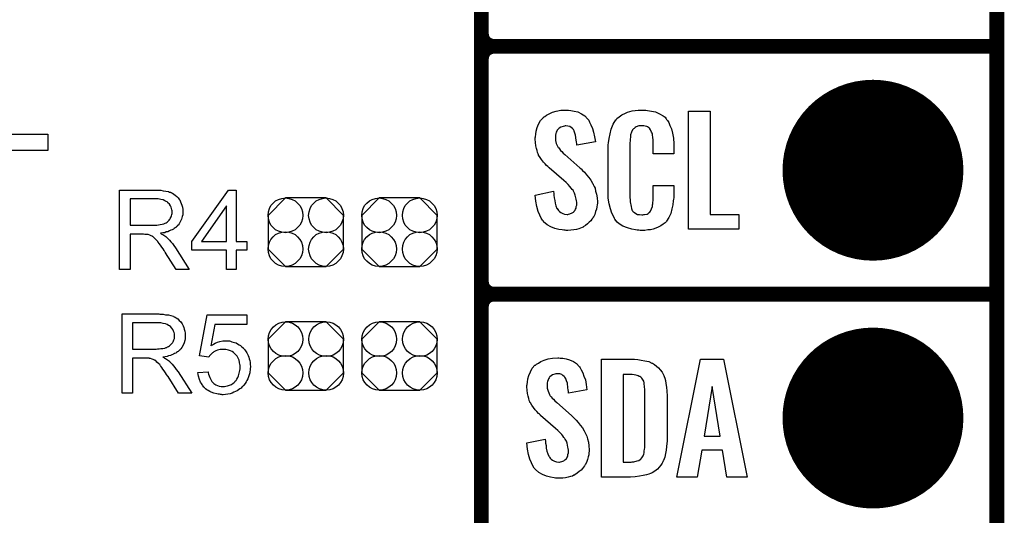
# Model space of a CAD drawing. Extents: x -0.07 to 0.95, y -0.15 to 2.2.
# Tile 5 of 18: x 0.56 to 0.95, y 0.16 to 0.36. Entities that reach past the tile are written whole.
import ezdxf

# ---------------------------------------------------------------- set-up
doc = ezdxf.new("R2010")
doc.units = 0
doc.layers.get('0').update_dxf_attribs({"linetype": 'CONTINUOUS'})
for name, color, linetype in [('gko', 6, 'CONTINUOUS'), ('gto', 2, 'CONTINUOUS'), ('gts', 1, 'CONTINUOUS')]:
    doc.layers.add(name, color=color, linetype=linetype)

# ---------------------------------------------------------------- blocks, each defined once
blk = doc.blocks.new('D12')
at = {"const_width": 0.003}
blk.add_lwpolyline([(-0.0015, 0, 1), (0.0015, 0, 1)], format="xyb", close=True, dxfattribs=at)
blk = doc.blocks.new('D109')
blk.add_lwpolyline([(-0.0152, 0.0068), (-0.0152, -0.0068), (-0.0082, -0.0138), (0.0082, -0.0138), (0.0152, -0.0068), (0.0152, 0.0068), (0.0082, 0.0138), (-0.0082, 0.0138)], close=True)
for centre in [(-0.0082, 0.0068), (0.0082, 0.0068), (-0.0082, -0.0068), (0.0082, -0.0068)]:
    blk.add_circle(centre, 0.007)
blk = doc.blocks.new('D47')
at = {"const_width": 0.0365}
blk.add_lwpolyline([(-0.01825, 0, 1), (0.01825, 0, 1)], format="xyb", close=True, dxfattribs=at)

msp = doc.modelspace()

# ---------------------------------------------------------------- linework, layer by layer
at = {"layer": 'gko', "color": 6, "const_width": 0.006}
msp.add_lwpolyline([(0.95, -0.05), (0.95, 2.2)], dxfattribs=at)
at = {"layer": 'gto', "color": 2, "const_width": 0.006}
for points in [[(0.742, -0.022), (0.742, 0.722)], [(0.742, 0.355), (0.742, 0.445)], [(0.742, 0.355), (0.742, 0.355)], [(0.742, 0.355), (0.742, 0.355)], [(0.747, 0.35), (0.747, 0.35)], [(0.747, 0.35), (0.747, 0.35)], [(0.747, 0.35), (0.747, 0.35)], [(0.747, 0.35), (0.747, 0.35)], [(0.747, 0.35), (0.95, 0.35)], [(0.747, 0.35), (0.95, 0.35)], [(0.742, 0.255), (0.742, 0.345)], [(0.742, 0.255), (0.742, 0.255)], [(0.742, 0.255), (0.742, 0.255)], [(0.747, 0.25), (0.747, 0.25)], [(0.747, 0.25), (0.747, 0.25)], [(0.747, 0.25), (0.747, 0.25)], [(0.747, 0.25), (0.747, 0.25)], [(0.747, 0.25), (0.95, 0.25)], [(0.747, 0.25), (0.95, 0.25)], [(0.742, 0.155), (0.742, 0.245)]]:
    msp.add_lwpolyline(points, dxfattribs=at)
for points in [[(0.742, 0.355, 0.414214), (0.747, 0.35)], [(0.747, 0.35, 0.414214), (0.742, 0.345)], [(0.747, 0.35, 0.414214), (0.742, 0.345)], [(0.742, 0.255, 0.414214), (0.747, 0.25)], [(0.747, 0.25, 0.414214), (0.742, 0.245)], [(0.747, 0.25, 0.414214), (0.742, 0.245)]]:
    msp.add_lwpolyline(points, format="xyb", dxfattribs=at)
at = {"layer": 'gto', "color": 2}
for points in [[(0.5477, 0.3145), (0.567, 0.3145), (0.567, 0.308), (0.5399, 0.308), (0.5399, 0.3461), (0.5477, 0.3461), (0.5477, 0.3145)], [(0.7771, 0.3242), (0.7781, 0.3241), (0.7795, 0.3239), (0.7809, 0.3235), (0.7824, 0.3228), (0.7837, 0.322), (0.7848, 0.3208), (0.7849, 0.3206), (0.7853, 0.3202), (0.7856, 0.3194), (0.7862, 0.3183), (0.7868, 0.3169), (0.7873, 0.3154), (0.7877, 0.3135), (0.788, 0.3114), (0.7805, 0.3101), (0.7805, 0.3103), (0.7805, 0.3107), (0.7804, 0.3114), (0.7803, 0.3122), (0.78, 0.3141), (0.7797, 0.315), (0.7794, 0.3158), (0.7794, 0.3159), (0.7793, 0.3161), (0.7791, 0.3165), (0.7787, 0.3168), (0.7782, 0.3172), (0.7777, 0.3176), (0.7769, 0.3178), (0.7761, 0.3179), (0.7758, 0.3179), (0.7755, 0.3178), (0.775, 0.3177), (0.774, 0.3174), (0.7734, 0.317), (0.773, 0.3166), (0.773, 0.3166), (0.7728, 0.3165), (0.7726, 0.3162), (0.7724, 0.3158), (0.7722, 0.3154), (0.772, 0.3148), (0.7719, 0.3142), (0.7719, 0.3134), (0.7719, 0.3133), (0.7719, 0.313), (0.7719, 0.3126), (0.7719, 0.312), (0.7722, 0.3108), (0.7728, 0.3095), (0.7729, 0.3094), (0.773, 0.3092), (0.7732, 0.309), (0.7735, 0.3086), (0.7739, 0.308), (0.7744, 0.3076), (0.775, 0.3069), (0.7757, 0.3063), (0.7817, 0.301), (0.7818, 0.3009), (0.7822, 0.3005), (0.7828, 0.2999), (0.7836, 0.2992), (0.7844, 0.2982), (0.7853, 0.2971), (0.7861, 0.296), (0.7868, 0.2948), (0.7869, 0.2946), (0.7871, 0.2943), (0.7875, 0.2935), (0.7879, 0.2927), (0.7881, 0.2916), (0.7885, 0.2903), (0.7887, 0.2888), (0.7888, 0.2872), (0.7888, 0.287), (0.7888, 0.2867), (0.7887, 0.286), (0.7886, 0.2852), (0.7884, 0.2843), (0.7881, 0.2833), (0.7878, 0.2821), (0.7872, 0.2811), (0.7871, 0.281), (0.7869, 0.2807), (0.7866, 0.2802), (0.7861, 0.2796), (0.7855, 0.279), (0.7848, 0.2784), (0.784, 0.2777), (0.783, 0.2771), (0.783, 0.277), (0.7826, 0.2769), (0.782, 0.2766), (0.7813, 0.2764), (0.7804, 0.2761), (0.7793, 0.2759), (0.7781, 0.2758), (0.7769, 0.2757), (0.7762, 0.2757), (0.7758, 0.2758), (0.7753, 0.2758), (0.7746, 0.2759), (0.7732, 0.2761), (0.7717, 0.2765), (0.77, 0.2772), (0.7685, 0.278), (0.7671, 0.2792), (0.767, 0.2794), (0.7667, 0.2798), (0.7661, 0.2807), (0.7656, 0.2819), (0.7649, 0.2834), (0.7644, 0.2853), (0.7639, 0.2875), (0.7637, 0.29), (0.7711, 0.2915), (0.7711, 0.2914), (0.7711, 0.2913), (0.7712, 0.2907), (0.7712, 0.2899), (0.7714, 0.2889), (0.7716, 0.2878), (0.7718, 0.2867), (0.7721, 0.2856), (0.7725, 0.2846), (0.7726, 0.2845), (0.7728, 0.2842), (0.7731, 0.2838), (0.7735, 0.2834), (0.7741, 0.283), (0.7748, 0.2826), (0.7756, 0.2823), (0.7766, 0.2822), (0.7769, 0.2822), (0.7772, 0.2823), (0.7777, 0.2824), (0.7786, 0.2828), (0.7791, 0.2831), (0.7794, 0.2834), (0.7795, 0.2835), (0.7796, 0.2836), (0.7798, 0.2839), (0.78, 0.2843), (0.7802, 0.2847), (0.7803, 0.2853), (0.7805, 0.2859), (0.7805, 0.2867), (0.7805, 0.2868), (0.7805, 0.2871), (0.7804, 0.2877), (0.7803, 0.2883), (0.7799, 0.2899), (0.7796, 0.2907), (0.7792, 0.2915), (0.7791, 0.2916), (0.779, 0.2919), (0.7786, 0.2922), (0.7782, 0.2928), (0.7777, 0.2934), (0.777, 0.2942), (0.7762, 0.295), (0.7753, 0.2958), (0.7693, 0.301), (0.7692, 0.3011), (0.7688, 0.3015), (0.7683, 0.3019), (0.7677, 0.3026), (0.767, 0.3033), (0.7663, 0.3043), (0.7657, 0.3052), (0.7651, 0.3061), (0.765, 0.3062), (0.7649, 0.3066), (0.7646, 0.3071), (0.7645, 0.3079), (0.7642, 0.3088), (0.7639, 0.3099), (0.7638, 0.3112), (0.7637, 0.3126), (0.7637, 0.3127), (0.7637, 0.3129), (0.7637, 0.3131), (0.7638, 0.3135), (0.7639, 0.3145), (0.7641, 0.3158), (0.7645, 0.3172), (0.7651, 0.3186), (0.7658, 0.3201), (0.767, 0.3213), (0.7671, 0.3214), (0.7676, 0.3217), (0.7683, 0.3222), (0.7694, 0.3228), (0.7707, 0.3234), (0.7722, 0.3239), (0.7741, 0.3242), (0.7761, 0.3243), (0.7767, 0.3243), (0.7771, 0.3242)], [(0.8078, 0.3242), (0.8084, 0.3242), (0.809, 0.3241), (0.8106, 0.3239), (0.8122, 0.3235), (0.8139, 0.3228), (0.8153, 0.3219), (0.8161, 0.3214), (0.8166, 0.3207), (0.8167, 0.3205), (0.8171, 0.3201), (0.8176, 0.3192), (0.8181, 0.3181), (0.8187, 0.3167), (0.8191, 0.315), (0.8195, 0.3129), (0.8196, 0.3106), (0.8196, 0.3066), (0.8113, 0.3066), (0.8113, 0.3107), (0.8113, 0.3108), (0.8113, 0.3111), (0.8113, 0.3116), (0.8113, 0.3121), (0.8112, 0.3134), (0.8111, 0.3141), (0.811, 0.3146), (0.811, 0.3147), (0.8109, 0.3149), (0.8107, 0.3154), (0.8103, 0.3163), (0.8098, 0.317), (0.8096, 0.3172), (0.8094, 0.3173), (0.809, 0.3175), (0.8087, 0.3177), (0.8081, 0.3178), (0.8075, 0.3179), (0.8064, 0.3179), (0.806, 0.3179), (0.8055, 0.3179), (0.8045, 0.3175), (0.804, 0.3173), (0.8036, 0.3169), (0.8034, 0.3167), (0.803, 0.3163), (0.8026, 0.3154), (0.8022, 0.3143), (0.8022, 0.3142), (0.8022, 0.3141), (0.8021, 0.3137), (0.8021, 0.3132), (0.802, 0.3127), (0.802, 0.3119), (0.8019, 0.3111), (0.8019, 0.3102), (0.8019, 0.2895), (0.8019, 0.2894), (0.8019, 0.2889), (0.802, 0.2882), (0.802, 0.2873), (0.8024, 0.2854), (0.8026, 0.2845), (0.8029, 0.2837), (0.803, 0.2836), (0.8031, 0.2834), (0.8034, 0.2832), (0.8038, 0.2829), (0.8043, 0.2825), (0.805, 0.2822), (0.8058, 0.2821), (0.8067, 0.282), (0.8071, 0.282), (0.8075, 0.2821), (0.8078, 0.2821), (0.8089, 0.2823), (0.8093, 0.2826), (0.8097, 0.2829), (0.8098, 0.2829), (0.8099, 0.2831), (0.8102, 0.2835), (0.8107, 0.2844), (0.811, 0.2854), (0.811, 0.2855), (0.8111, 0.2857), (0.8111, 0.286), (0.8112, 0.2865), (0.8112, 0.287), (0.8113, 0.2878), (0.8113, 0.2886), (0.8113, 0.2895), (0.8113, 0.2938), (0.8196, 0.2938), (0.8196, 0.29), (0.8196, 0.2899), (0.8196, 0.2897), (0.8196, 0.2894), (0.8196, 0.2889), (0.8195, 0.2883), (0.8194, 0.2876), (0.8192, 0.2861), (0.8188, 0.2844), (0.8184, 0.2826), (0.8176, 0.2809), (0.8167, 0.2794), (0.8166, 0.2792), (0.8162, 0.2788), (0.8154, 0.2782), (0.8144, 0.2775), (0.813, 0.2769), (0.8113, 0.2762), (0.8103, 0.276), (0.8092, 0.2759), (0.808, 0.2757), (0.806, 0.2757), (0.8055, 0.2758), (0.8049, 0.2758), (0.8042, 0.2759), (0.8027, 0.2762), (0.8009, 0.2767), (0.7991, 0.2774), (0.7976, 0.2784), (0.7968, 0.279), (0.7962, 0.2797), (0.7962, 0.2798), (0.7961, 0.2799), (0.7959, 0.2802), (0.7957, 0.2805), (0.7953, 0.2814), (0.7947, 0.2827), (0.7941, 0.2844), (0.7936, 0.2864), (0.7932, 0.2887), (0.7931, 0.2914), (0.7931, 0.3083), (0.7931, 0.3084), (0.7931, 0.3087), (0.7931, 0.3091), (0.7932, 0.3096), (0.7932, 0.3103), (0.7933, 0.311), (0.7935, 0.3128), (0.7939, 0.3147), (0.7944, 0.3166), (0.7952, 0.3186), (0.7962, 0.3203), (0.7962, 0.3203), (0.7964, 0.3204), (0.7967, 0.3209), (0.7976, 0.3216), (0.7987, 0.3223), (0.8001, 0.323), (0.801, 0.3234), (0.8019, 0.3237), (0.8029, 0.324), (0.8041, 0.3241), (0.8053, 0.3243), (0.8074, 0.3243), (0.8078, 0.3242)], [(0.8343, 0.2821), (0.8459, 0.2821), (0.8459, 0.2762), (0.8256, 0.2762), (0.8256, 0.3238), (0.8343, 0.3238), (0.8343, 0.2821)], [(0.6112, 0.2919), (0.6116, 0.2919), (0.6126, 0.2919), (0.6136, 0.2917), (0.6147, 0.2916), (0.6157, 0.2914), (0.6162, 0.2912), (0.6167, 0.2911), (0.6167, 0.2911), (0.6167, 0.291), (0.617, 0.2909), (0.6174, 0.2907), (0.6179, 0.2904), (0.6185, 0.29), (0.6191, 0.2894), (0.6197, 0.2888), (0.6202, 0.288), (0.6202, 0.288), (0.6203, 0.288), (0.6204, 0.2877), (0.6206, 0.2872), (0.6209, 0.2866), (0.6211, 0.2859), (0.6214, 0.2851), (0.6215, 0.2842), (0.6215, 0.2832), (0.6215, 0.2832), (0.6215, 0.2831), (0.6215, 0.2829), (0.6215, 0.2827), (0.6215, 0.2824), (0.6215, 0.282), (0.6213, 0.2813), (0.621, 0.2803), (0.6206, 0.2794), (0.6201, 0.2784), (0.6197, 0.2779), (0.6193, 0.2775), (0.6193, 0.2774), (0.6192, 0.2774), (0.6191, 0.2772), (0.6189, 0.2771), (0.6187, 0.2769), (0.6184, 0.2767), (0.618, 0.2765), (0.6177, 0.2762), (0.6172, 0.276), (0.6167, 0.2758), (0.6161, 0.2755), (0.6155, 0.2752), (0.6148, 0.2751), (0.6142, 0.2748), (0.6134, 0.2747), (0.6125, 0.2746), (0.6126, 0.2745), (0.6128, 0.2744), (0.6131, 0.2742), (0.6135, 0.274), (0.6143, 0.2735), (0.6147, 0.2732), (0.6151, 0.2729), (0.6152, 0.2728), (0.6154, 0.2726), (0.6158, 0.2722), (0.6162, 0.2718), (0.6167, 0.2711), (0.6173, 0.2704), (0.6179, 0.2696), (0.6186, 0.2687), (0.6241, 0.26), (0.6188, 0.26), (0.6146, 0.2667), (0.6146, 0.2667), (0.6145, 0.2668), (0.6144, 0.2669), (0.6143, 0.2671), (0.614, 0.2676), (0.6136, 0.2683), (0.613, 0.269), (0.6125, 0.2697), (0.612, 0.2704), (0.6116, 0.271), (0.6115, 0.2711), (0.6114, 0.2713), (0.6112, 0.2715), (0.6108, 0.2719), (0.6101, 0.2726), (0.6098, 0.2729), (0.6094, 0.2732), (0.6094, 0.2732), (0.6093, 0.2733), (0.6091, 0.2734), (0.6088, 0.2735), (0.6085, 0.2736), (0.6082, 0.2738), (0.6075, 0.274), (0.6074, 0.274), (0.6073, 0.274), (0.6071, 0.274), (0.6069, 0.2741), (0.6066, 0.2741), (0.6062, 0.2741), (0.6057, 0.2742), (0.6003, 0.2742), (0.6003, 0.26), (0.596, 0.26), (0.596, 0.292), (0.6108, 0.292), (0.6112, 0.2919)], [(0.6431, 0.2713), (0.6474, 0.2713), (0.6474, 0.2677), (0.6431, 0.2677), (0.6431, 0.26), (0.6392, 0.26), (0.6392, 0.2677), (0.6252, 0.2677), (0.6252, 0.2713), (0.6399, 0.292), (0.6431, 0.292), (0.6431, 0.2713)], [(0.6103, 0.2884), (0.6003, 0.2884), (0.6003, 0.2778), (0.6098, 0.2778), (0.6103, 0.2779), (0.611, 0.2779), (0.6117, 0.278), (0.6124, 0.2781), (0.6132, 0.2782), (0.6138, 0.2784), (0.6139, 0.2784), (0.6141, 0.2785), (0.6144, 0.2787), (0.6148, 0.2788), (0.6152, 0.2791), (0.6156, 0.2794), (0.616, 0.2799), (0.6163, 0.2803), (0.6164, 0.2804), (0.6165, 0.2806), (0.6166, 0.2808), (0.6168, 0.2812), (0.6169, 0.2816), (0.6171, 0.2821), (0.6172, 0.2826), (0.6172, 0.2832), (0.6172, 0.2832), (0.6172, 0.2833), (0.6172, 0.2836), (0.6171, 0.284), (0.617, 0.2845), (0.6168, 0.2851), (0.6165, 0.2857), (0.6161, 0.2863), (0.6155, 0.2869), (0.6155, 0.287), (0.6152, 0.2872), (0.6148, 0.2874), (0.6142, 0.2877), (0.6136, 0.288), (0.6126, 0.2882), (0.6116, 0.2884), (0.6103, 0.2884)], [(0.6392, 0.2856), (0.6291, 0.2713), (0.6392, 0.2713), (0.6392, 0.2856)], [(0.6122, 0.2419), (0.6126, 0.2419), (0.6136, 0.2419), (0.6146, 0.2417), (0.6157, 0.2416), (0.6167, 0.2414), (0.6172, 0.2412), (0.6177, 0.2411), (0.6177, 0.2411), (0.6177, 0.241), (0.618, 0.2409), (0.6184, 0.2407), (0.6189, 0.2404), (0.6195, 0.24), (0.6201, 0.2394), (0.6207, 0.2388), (0.6212, 0.238), (0.6212, 0.238), (0.6213, 0.238), (0.6214, 0.2377), (0.6216, 0.2372), (0.6219, 0.2366), (0.6221, 0.2359), (0.6224, 0.2351), (0.6225, 0.2342), (0.6225, 0.2332), (0.6225, 0.2332), (0.6225, 0.2331), (0.6225, 0.2329), (0.6225, 0.2327), (0.6225, 0.2324), (0.6225, 0.232), (0.6223, 0.2313), (0.622, 0.2303), (0.6216, 0.2294), (0.6211, 0.2284), (0.6207, 0.2279), (0.6203, 0.2275), (0.6203, 0.2274), (0.6202, 0.2274), (0.6201, 0.2272), (0.6199, 0.2271), (0.6197, 0.2269), (0.6194, 0.2267), (0.619, 0.2265), (0.6187, 0.2262), (0.6182, 0.226), (0.6177, 0.2258), (0.6171, 0.2255), (0.6165, 0.2252), (0.6158, 0.2251), (0.6152, 0.2248), (0.6144, 0.2247), (0.6135, 0.2246), (0.6136, 0.2245), (0.6138, 0.2244), (0.6141, 0.2242), (0.6145, 0.224), (0.6153, 0.2235), (0.6157, 0.2232), (0.6161, 0.2229), (0.6162, 0.2228), (0.6164, 0.2226), (0.6168, 0.2222), (0.6172, 0.2218), (0.6177, 0.2211), (0.6183, 0.2204), (0.6189, 0.2196), (0.6196, 0.2187), (0.6251, 0.21), (0.6198, 0.21), (0.6156, 0.2167), (0.6156, 0.2167), (0.6155, 0.2168), (0.6154, 0.2169), (0.6153, 0.2171), (0.615, 0.2176), (0.6146, 0.2183), (0.614, 0.219), (0.6135, 0.2197), (0.613, 0.2204), (0.6126, 0.221), (0.6125, 0.2211), (0.6124, 0.2213), (0.6122, 0.2216), (0.6118, 0.2219), (0.6111, 0.2226), (0.6108, 0.2229), (0.6104, 0.2232), (0.6104, 0.2232), (0.6103, 0.2233), (0.6101, 0.2234), (0.6098, 0.2235), (0.6095, 0.2236), (0.6092, 0.2238), (0.6085, 0.224), (0.6084, 0.224), (0.6083, 0.224), (0.6081, 0.224), (0.6079, 0.2241), (0.6076, 0.2241), (0.6072, 0.2241), (0.6067, 0.2242), (0.6012, 0.2242), (0.6012, 0.21), (0.597, 0.21), (0.597, 0.242), (0.6118, 0.242), (0.6122, 0.2419)], [(0.6113, 0.2384), (0.6012, 0.2384), (0.6012, 0.2278), (0.6108, 0.2278), (0.6113, 0.2279), (0.612, 0.2279), (0.6127, 0.228), (0.6134, 0.2281), (0.6142, 0.2282), (0.6148, 0.2284), (0.6149, 0.2284), (0.6151, 0.2285), (0.6154, 0.2287), (0.6158, 0.2289), (0.6162, 0.2291), (0.6166, 0.2295), (0.617, 0.2299), (0.6173, 0.2303), (0.6174, 0.2304), (0.6175, 0.2306), (0.6176, 0.2308), (0.6178, 0.2312), (0.6179, 0.2316), (0.6181, 0.2321), (0.6182, 0.2326), (0.6182, 0.2332), (0.6182, 0.2332), (0.6182, 0.2333), (0.6182, 0.2336), (0.6181, 0.234), (0.618, 0.2345), (0.6178, 0.2351), (0.6175, 0.2357), (0.6171, 0.2363), (0.6165, 0.2369), (0.6165, 0.237), (0.6162, 0.2372), (0.6158, 0.2374), (0.6152, 0.2377), (0.6146, 0.238), (0.6136, 0.2382), (0.6126, 0.2384), (0.6113, 0.2384)], [(0.6473, 0.2378), (0.6345, 0.2378), (0.6328, 0.2292), (0.6328, 0.2292), (0.6329, 0.2293), (0.633, 0.2294), (0.6333, 0.2295), (0.6335, 0.2296), (0.6339, 0.2298), (0.6346, 0.2302), (0.6355, 0.2306), (0.6365, 0.2309), (0.6377, 0.2311), (0.6382, 0.2312), (0.6392, 0.2312), (0.6395, 0.2312), (0.6399, 0.2311), (0.6403, 0.2311), (0.6408, 0.231), (0.6413, 0.2308), (0.6424, 0.2305), (0.643, 0.2303), (0.6436, 0.23), (0.6442, 0.2296), (0.6448, 0.2293), (0.6453, 0.2288), (0.6459, 0.2283), (0.6459, 0.2282), (0.646, 0.2282), (0.6462, 0.228), (0.6463, 0.2278), (0.6466, 0.2275), (0.6468, 0.2271), (0.6471, 0.2267), (0.6474, 0.2263), (0.6476, 0.2258), (0.6479, 0.2252), (0.6481, 0.2246), (0.6483, 0.2239), (0.6485, 0.2232), (0.6487, 0.2224), (0.6487, 0.2216), (0.6488, 0.2208), (0.6488, 0.2208), (0.6488, 0.2206), (0.6488, 0.2204), (0.6487, 0.2201), (0.6487, 0.2197), (0.6487, 0.2193), (0.6486, 0.2188), (0.6485, 0.2183), (0.6482, 0.2171), (0.6477, 0.2158), (0.6474, 0.2152), (0.6471, 0.2146), (0.6467, 0.2139), (0.6462, 0.2133), (0.6462, 0.2133), (0.6461, 0.2131), (0.6459, 0.213), (0.6457, 0.2127), (0.6454, 0.2124), (0.645, 0.2121), (0.6445, 0.2118), (0.644, 0.2114), (0.6435, 0.211), (0.6428, 0.2107), (0.6421, 0.2104), (0.6414, 0.21), (0.6406, 0.2098), (0.6397, 0.2096), (0.6388, 0.2095), (0.6378, 0.2094), (0.6374, 0.2094), (0.6371, 0.2095), (0.6367, 0.2095), (0.6363, 0.2096), (0.6358, 0.2096), (0.6353, 0.2098), (0.6341, 0.21), (0.633, 0.2105), (0.6324, 0.2107), (0.6318, 0.2111), (0.6312, 0.2114), (0.6307, 0.2118), (0.6306, 0.2119), (0.6305, 0.2119), (0.6304, 0.2121), (0.6303, 0.2123), (0.63, 0.2125), (0.6298, 0.2128), (0.6295, 0.2132), (0.6293, 0.2136), (0.629, 0.214), (0.6287, 0.2145), (0.6282, 0.2156), (0.6278, 0.2169), (0.6277, 0.2176), (0.6276, 0.2184), (0.6317, 0.2187), (0.6317, 0.2186), (0.6317, 0.2185), (0.6317, 0.2184), (0.6318, 0.2182), (0.6319, 0.2177), (0.6321, 0.217), (0.6324, 0.2163), (0.6328, 0.2155), (0.6332, 0.2148), (0.6338, 0.2142), (0.6339, 0.2141), (0.6341, 0.2139), (0.6344, 0.2137), (0.6349, 0.2134), (0.6355, 0.2131), (0.6362, 0.2129), (0.637, 0.2127), (0.6378, 0.2127), (0.6381, 0.2127), (0.6383, 0.2127), (0.6389, 0.2128), (0.6395, 0.213), (0.6403, 0.2132), (0.6411, 0.2136), (0.6419, 0.2141), (0.6423, 0.2144), (0.6426, 0.2148), (0.6427, 0.2149), (0.6427, 0.2149), (0.6428, 0.215), (0.643, 0.2152), (0.6433, 0.2157), (0.6437, 0.2163), (0.644, 0.2171), (0.6443, 0.2181), (0.6445, 0.2192), (0.6446, 0.2198), (0.6446, 0.2205), (0.6446, 0.2205), (0.6446, 0.2206), (0.6446, 0.2208), (0.6446, 0.221), (0.6446, 0.2213), (0.6445, 0.2216), (0.6444, 0.2224), (0.6442, 0.2233), (0.6438, 0.2241), (0.6434, 0.225), (0.6427, 0.2258), (0.6427, 0.2258), (0.6426, 0.2258), (0.6424, 0.2261), (0.642, 0.2264), (0.6414, 0.2268), (0.6407, 0.2271), (0.6399, 0.2274), (0.6389, 0.2276), (0.6383, 0.2277), (0.6375, 0.2277), (0.6371, 0.2277), (0.6366, 0.2276), (0.6361, 0.2275), (0.6355, 0.2274), (0.6349, 0.2271), (0.6343, 0.2269), (0.6343, 0.2268), (0.6341, 0.2267), (0.6338, 0.2265), (0.6335, 0.2263), (0.6331, 0.2259), (0.6327, 0.2255), (0.6323, 0.2251), (0.632, 0.2246), (0.6283, 0.2251), (0.6314, 0.2416), (0.6473, 0.2416), (0.6473, 0.2378)], [(0.7738, 0.2242), (0.7748, 0.2241), (0.7762, 0.2239), (0.7776, 0.2235), (0.7791, 0.2228), (0.7804, 0.222), (0.7815, 0.2208), (0.7816, 0.2206), (0.7819, 0.2202), (0.7823, 0.2194), (0.7829, 0.2183), (0.7834, 0.2169), (0.784, 0.2154), (0.7843, 0.2135), (0.7846, 0.2114), (0.7771, 0.2101), (0.7771, 0.2103), (0.7771, 0.2107), (0.777, 0.2114), (0.7769, 0.2122), (0.7767, 0.2141), (0.7764, 0.215), (0.7761, 0.2158), (0.7761, 0.2159), (0.7759, 0.2161), (0.7757, 0.2165), (0.7754, 0.2168), (0.7749, 0.2172), (0.7744, 0.2176), (0.7736, 0.2178), (0.7728, 0.2179), (0.7725, 0.2179), (0.7721, 0.2178), (0.7717, 0.2177), (0.7707, 0.2174), (0.7701, 0.217), (0.7696, 0.2166), (0.7696, 0.2166), (0.7695, 0.2165), (0.7693, 0.2162), (0.7691, 0.2158), (0.7689, 0.2154), (0.7687, 0.2148), (0.7686, 0.2142), (0.7685, 0.2134), (0.7685, 0.2133), (0.7685, 0.213), (0.7686, 0.2126), (0.7686, 0.212), (0.7689, 0.2108), (0.7695, 0.2095), (0.7695, 0.2094), (0.7696, 0.2092), (0.7698, 0.209), (0.7702, 0.2086), (0.7706, 0.208), (0.7711, 0.2076), (0.7717, 0.2069), (0.7724, 0.2063), (0.7783, 0.201), (0.7785, 0.2009), (0.7789, 0.2005), (0.7794, 0.1999), (0.7803, 0.1992), (0.7811, 0.1982), (0.7819, 0.1971), (0.7828, 0.196), (0.7835, 0.1948), (0.7836, 0.1946), (0.7838, 0.1943), (0.7842, 0.1935), (0.7845, 0.1927), (0.7848, 0.1916), (0.7852, 0.1903), (0.7854, 0.1888), (0.7855, 0.1872), (0.7855, 0.187), (0.7855, 0.1867), (0.7854, 0.186), (0.7853, 0.1852), (0.7851, 0.1843), (0.7848, 0.1833), (0.7844, 0.1821), (0.7839, 0.1811), (0.7838, 0.181), (0.7836, 0.1807), (0.7832, 0.1802), (0.7828, 0.1796), (0.7822, 0.179), (0.7815, 0.1784), (0.7806, 0.1777), (0.7797, 0.1771), (0.7796, 0.177), (0.7793, 0.1769), (0.7787, 0.1766), (0.778, 0.1764), (0.777, 0.1761), (0.776, 0.1759), (0.7748, 0.1758), (0.7735, 0.1757), (0.7729, 0.1757), (0.7725, 0.1758), (0.7719, 0.1758), (0.7713, 0.1759), (0.7699, 0.1761), (0.7683, 0.1765), (0.7667, 0.1772), (0.7652, 0.178), (0.7638, 0.1792), (0.7637, 0.1794), (0.7633, 0.1798), (0.7628, 0.1807), (0.7622, 0.1819), (0.7616, 0.1834), (0.761, 0.1853), (0.7606, 0.1875), (0.7604, 0.19), (0.7678, 0.1915), (0.7678, 0.1914), (0.7678, 0.1913), (0.7679, 0.1907), (0.7679, 0.1899), (0.7681, 0.1889), (0.7682, 0.1878), (0.7684, 0.1867), (0.7688, 0.1856), (0.7692, 0.1846), (0.7693, 0.1845), (0.7695, 0.1842), (0.7697, 0.1838), (0.7702, 0.1834), (0.7707, 0.183), (0.7715, 0.1826), (0.7723, 0.1823), (0.7732, 0.1822), (0.7735, 0.1822), (0.7739, 0.1823), (0.7744, 0.1824), (0.7753, 0.1828), (0.7757, 0.1831), (0.7761, 0.1834), (0.7762, 0.1835), (0.7763, 0.1836), (0.7765, 0.1839), (0.7767, 0.1843), (0.7769, 0.1847), (0.7769, 0.1853), (0.7771, 0.1859), (0.7771, 0.1867), (0.7771, 0.1868), (0.7771, 0.1871), (0.777, 0.1877), (0.7769, 0.1883), (0.7766, 0.1899), (0.7763, 0.1907), (0.7758, 0.1915), (0.7757, 0.1916), (0.7756, 0.1919), (0.7753, 0.1922), (0.7749, 0.1928), (0.7744, 0.1934), (0.7737, 0.1942), (0.7729, 0.195), (0.7719, 0.1958), (0.7659, 0.201), (0.7658, 0.2011), (0.7655, 0.2015), (0.765, 0.2019), (0.7644, 0.2026), (0.7637, 0.2033), (0.763, 0.2043), (0.7623, 0.2052), (0.7618, 0.2061), (0.7617, 0.2062), (0.7616, 0.2066), (0.7613, 0.2071), (0.7611, 0.2079), (0.7609, 0.2088), (0.7606, 0.2099), (0.7605, 0.2112), (0.7604, 0.2126), (0.7604, 0.2127), (0.7604, 0.2129), (0.7604, 0.2131), (0.7605, 0.2135), (0.7606, 0.2145), (0.7608, 0.2158), (0.7612, 0.2172), (0.7618, 0.2186), (0.7625, 0.2201), (0.7636, 0.2213), (0.7638, 0.2214), (0.7643, 0.2217), (0.765, 0.2222), (0.766, 0.2228), (0.7673, 0.2234), (0.7689, 0.2239), (0.7707, 0.2242), (0.7728, 0.2243), (0.7733, 0.2243), (0.7738, 0.2242)], [(0.8038, 0.2237), (0.8051, 0.2236), (0.8065, 0.2234), (0.808, 0.2231), (0.8095, 0.2228), (0.8108, 0.2222), (0.811, 0.2221), (0.8114, 0.2219), (0.8119, 0.2216), (0.8126, 0.221), (0.8134, 0.2203), (0.8142, 0.2195), (0.815, 0.2185), (0.8155, 0.2174), (0.8156, 0.2172), (0.8157, 0.2168), (0.816, 0.2161), (0.8163, 0.2152), (0.8164, 0.214), (0.8167, 0.2125), (0.8168, 0.2108), (0.8169, 0.209), (0.8169, 0.1917), (0.8169, 0.1916), (0.8169, 0.1914), (0.8169, 0.1911), (0.8169, 0.1907), (0.8168, 0.1897), (0.8167, 0.1885), (0.8165, 0.1871), (0.8163, 0.1857), (0.816, 0.1842), (0.8155, 0.1829), (0.8154, 0.1827), (0.8152, 0.1823), (0.8149, 0.1818), (0.8144, 0.181), (0.8138, 0.1802), (0.813, 0.1794), (0.812, 0.1786), (0.8109, 0.1779), (0.8107, 0.1778), (0.8103, 0.1776), (0.8096, 0.1773), (0.8086, 0.1771), (0.8073, 0.1768), (0.8058, 0.1765), (0.804, 0.1763), (0.8021, 0.1762), (0.7905, 0.1762), (0.7905, 0.2238), (0.8028, 0.2238), (0.8038, 0.2237)], [(0.8492, 0.1762), (0.8411, 0.1762), (0.8393, 0.1871), (0.831, 0.1871), (0.829, 0.1762), (0.8209, 0.1762), (0.8304, 0.2238), (0.8397, 0.2238), (0.8492, 0.1762)], [(0.8028, 0.2176), (0.7992, 0.2176), (0.7992, 0.1822), (0.8024, 0.1822), (0.8029, 0.1823), (0.8035, 0.1823), (0.8049, 0.1827), (0.8055, 0.1829), (0.8061, 0.1833), (0.8062, 0.1833), (0.8063, 0.1834), (0.8067, 0.184), (0.8073, 0.1848), (0.8075, 0.1854), (0.8077, 0.186), (0.8077, 0.1861), (0.8077, 0.1864), (0.8077, 0.1868), (0.8078, 0.1873), (0.8079, 0.1881), (0.8079, 0.189), (0.808, 0.1901), (0.808, 0.1913), (0.808, 0.2095), (0.808, 0.2097), (0.808, 0.2101), (0.808, 0.2106), (0.808, 0.2113), (0.8078, 0.2129), (0.8077, 0.2137), (0.8077, 0.2143), (0.8077, 0.2144), (0.8076, 0.2146), (0.8075, 0.2149), (0.8073, 0.2153), (0.8067, 0.2161), (0.8064, 0.2165), (0.8059, 0.2167), (0.8058, 0.2167), (0.8056, 0.2168), (0.8053, 0.217), (0.8049, 0.2172), (0.8043, 0.2173), (0.8037, 0.2175), (0.8028, 0.2176)], [(0.8351, 0.2127), (0.8319, 0.1927), (0.8384, 0.1927), (0.8351, 0.2127)]]:
    msp.add_lwpolyline(points, dxfattribs=at)

# ---------------------------------------------------------------- block references
at = {"layer": 'gto'}
for p in [(0.742, 0.355), (0.742, 0.355), (0.742, 0.355), (0.742, 0.355), (0.747, 0.35), (0.747, 0.35), (0.747, 0.35), (0.747, 0.35), (0.747, 0.35), (0.747, 0.35), (0.747, 0.35), (0.747, 0.35), (0.747, 0.35), (0.95, 0.35), (0.95, 0.35), (0.742, 0.345), (0.742, 0.345), (0.742, 0.345), (0.742, 0.255), (0.742, 0.255), (0.742, 0.255), (0.742, 0.255), (0.747, 0.25), (0.747, 0.25), (0.747, 0.25), (0.747, 0.25), (0.747, 0.25), (0.747, 0.25), (0.747, 0.25), (0.747, 0.25), (0.747, 0.25), (0.95, 0.25), (0.95, 0.25), (0.742, 0.245), (0.742, 0.245), (0.742, 0.245)]:
    msp.add_blockref('D12', p, dxfattribs=at)
at = {"layer": 'gts'}
for name, p in [('D47', (0.9, 0.3)), ('D109', (0.6711, 0.275)), ('D109', (0.7089, 0.275)), ('D109', (0.6712, 0.225)), ('D109', (0.709, 0.225)), ('D47', (0.9, 0.2))]:
    msp.add_blockref(name, p, dxfattribs=at)

doc.saveas('drawing.dxf')
